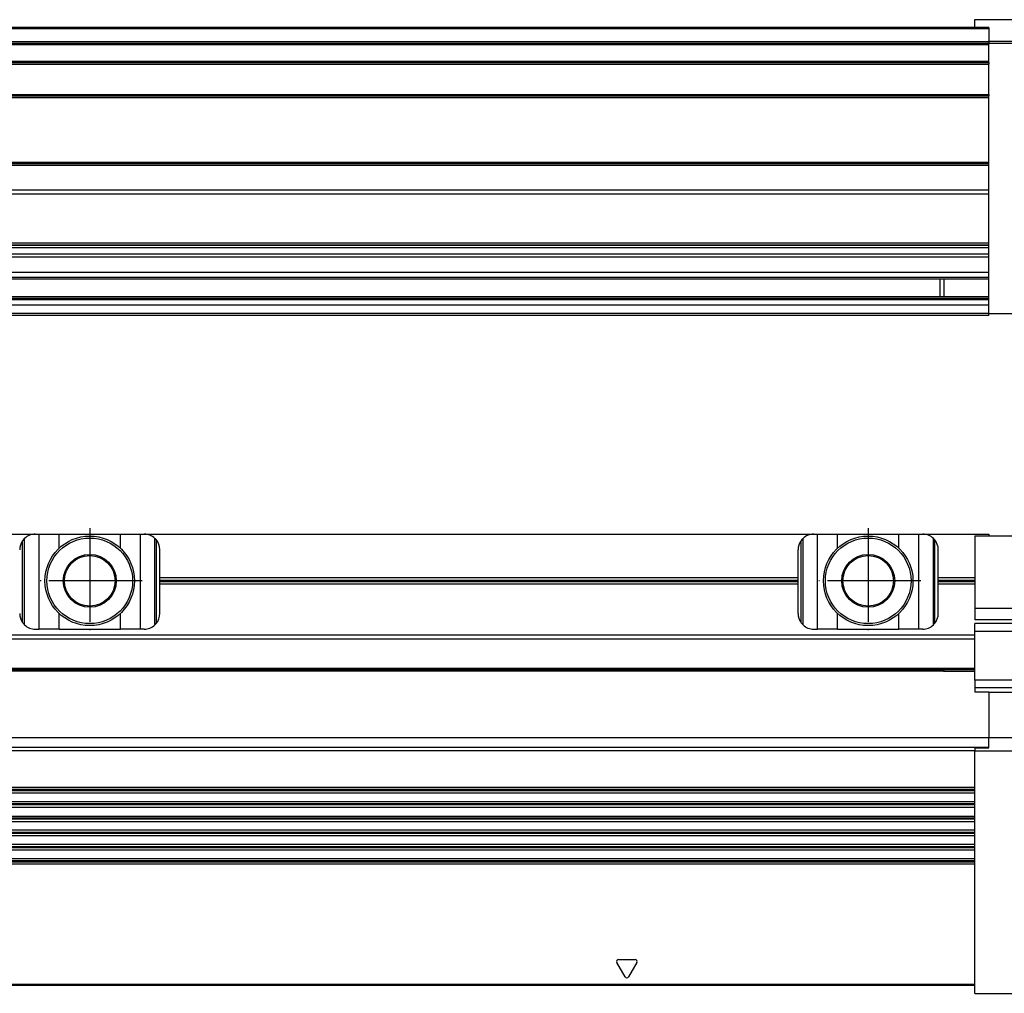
# Model space of a CAD drawing. Header units: millimetres. Extents: x -285 to 1870, y -280 to 203.
# Tile 31 of 32: x 1672 to 1798, y -4 to 121. Entities that reach past the tile are written whole.
import ezdxf

# ---------------------------------------------------------------- set-up
doc = ezdxf.new("R2010")
doc.units = ezdxf.units.MM
doc.linetypes.add('DOT_CENTER', pattern=[14, 12, -1, 0, -1])
doc.layers.add('1', color=7, linetype='Continuous')

# ---------------------------------------------------------------- blocks, each defined once
blk = doc.blocks.new('REGLA__10', base_point=(445.6, 83.41))
at = {"color": 7, "linetype": 'Continuous'}
for p, q in [((1794.3, 120.41), (543.3, 120.41)), ((1794.3, 121.41), (1800.3, 121.41)), ((1794.3, 120.41), (1794.3, 121.41)), ((1796.1, 120.41), (1794.3, 120.41)), ((1796.1, 120.41), (1796.1, 120.21)), ((1796.1, 120.21), (1796.1, 118.61)), ((554.6, 118.41), (1796.1, 118.41)), ((1796.1, 118.61), (1796.1, 118.41)), ((1796.1, 118.41), (1800.3, 118.41)), ((1796.1, 118.21), (1796.1, 118.41)), ((1796.1, 116.09), (1796.1, 118.21)), ((554.6, 115.91), (1796.1, 115.91)), ((1790.3, 115.99), (1796.1, 115.99)), ((1790.3, 115.99), (1790.3, 115.91)), ((1796.1, 115.99), (1796.1, 116.09)), ((1796.1, 115.91), (1796.1, 115.99)), ((1796.1, 115.91), (1796.1, 115.71)), ((1796.1, 111.81), (1796.1, 115.71)), ((554.6, 111.61), (1796.1, 111.61)), ((1796.1, 111.81), (1796.1, 111.61)), ((1796.1, 111.41), (1796.1, 111.61)), ((1796.1, 103.11), (1796.1, 111.41)), ((554.6, 102.91), (1796.1, 102.91)), ((1796.1, 102.91), (1796.1, 103.11)), ((1796.1, 102.71), (1796.1, 102.91)), ((1796.1, 99.49), (1796.1, 102.71)), ((1796.1, 98.99), (554.6, 98.99)), ((1796.1, 98.99), (1796.1, 99.49)), ((1796.1, 92.69), (1796.1, 98.99)), ((1796.1, 92.69), (554.6, 92.69)), ((554.6, 92.47), (1796.1, 92.47)), ((554.6, 92.43), (1796.1, 92.43)), ((1796.1, 92.47), (1796.1, 92.69)), ((1796.1, 92.43), (1796.1, 92.47)), ((1796.1, 92.09), (1796.1, 92.43)), ((1796.1, 92.09), (554.6, 92.09)), ((1796.1, 91.3), (554.6, 91.3)), ((1796.1, 91.3), (1796.1, 92.09)), ((1796.1, 90.91), (1796.1, 91.3)), ((1796.1, 90.91), (554.6, 90.91)), ((1796.1, 88.91), (1796.1, 90.91)), ((1796.1, 88.91), (554.6, 88.91)), ((1796.1, 88.33), (1796.1, 88.91)), ((554.6, 88.13), (1790.3, 88.13)), ((1789.8, 88.13), (1789.8, 85.83)), ((1790.3, 88.13), (1790.3, 85.83)), ((1790.3, 88.13), (1796.1, 88.13)), ((1796.1, 88.13), (1796.1, 88.33)), ((1796.1, 85.83), (1796.1, 88.13)), ((1796.1, 85.42), (543.32, 85.42)), ((553.73, 85.83), (1790.3, 85.83)), ((1790.3, 85.83), (1796.1, 85.83)), ((1796.1, 85.63), (1796.1, 85.83)), ((1796.1, 85.42), (1796.1, 85.63)), ((1796.1, 84.71), (1796.1, 85.42)), ((1796.1, 84.71), (456.1, 84.71)), ((456.1, 83.71), (1796.1, 83.71)), ((1796.1, 83.71), (1796.1, 84.71)), ((1796.1, 83.61), (1796.1, 83.71)), ((1801.8, 83.61), (1796.1, 83.61)), ((1796.1, 83.41), (1796.1, 83.61)), ((1796.1, 83.41), (456.1, 83.41))]:
    blk.add_line(p, q, dxfattribs=at)
at = {"color": 3, "linetype": 'Continuous'}
for p, q in [((1796.1, 120.21), (543.5, 120.21)), ((554.6, 118.61), (1796.1, 118.61)), ((554.6, 118.21), (1796.1, 118.21)), ((1800.3, 118.61), (1796.1, 118.61)), ((554.6, 116.09), (1796.1, 116.09)), ((554.6, 115.71), (1796.1, 115.71)), ((554.6, 111.81), (1796.1, 111.81)), ((554.6, 111.41), (1796.1, 111.41)), ((554.6, 103.11), (1796.1, 103.11)), ((554.6, 102.71), (1796.1, 102.71)), ((1796.1, 99.49), (554.6, 99.49)), ((554.6, 88.33), (1796.1, 88.33)), ((543.53, 85.63), (1796.1, 85.63))]:
    blk.add_line(p, q, dxfattribs=at)
at = {"color": 7, "linetype": 'Continuous'}
blk.add_open_spline([(1790.3, 115.99), (1790.29, 115.99), (1790.28, 115.97), (1790.26, 115.95), (1790.24, 115.94), (1790.23, 115.92), (1790.21, 115.91), (1790.21, 115.91), (1790.21, 115.91)], degree=3, knots=[0, 0, 0, 0, 0.0286164, 0.0570471, 0.0820748, 0.1070648, 0.1163215, 0.1255852, 0.1255852, 0.1255852, 0.1255852], dxfattribs=at)
blk = doc.blocks.new('Regla_G2_cm1240__12', base_point=(445.6, 83.41))
blk.add_blockref('REGLA__10', (445.6, 83.41))
blk = doc.blocks.new('E1', base_point=(626, 100.95))
blk.add_blockref('Regla_G2_cm1240__12', (445.6, 83.41))
blk = doc.blocks.new('REGLA__26', base_point=(445.6, -6.69))
at = {"color": 7, "linetype": 'Continuous'}
for p, q in [((1587.6, 55.31), (1673.6, 55.31)), ((1673.6, 55.31), (1674.1, 55.31)), ((1674.1, 55.31), (1676.66, 55.31)), ((1676.66, 55.31), (1684.54, 55.31)), ((1684.54, 55.31), (1687.1, 55.31)), ((1687.1, 55.31), (1687.6, 55.31)), ((1687.6, 55.31), (1773.6, 55.31)), ((1688.97, 43.65), (1688.97, 54.77)), ((1689.13, 54.6), (1689.13, 43.82)), ((1773.6, 55.31), (1774.1, 55.31)), ((1774.1, 55.31), (1776.66, 55.31)), ((1776.66, 55.31), (1784.54, 55.31)), ((1784.54, 55.31), (1787.1, 55.31)), ((1787.1, 55.31), (1787.6, 55.31)), ((1787.6, 55.31), (1796.1, 55.31)), ((1788.97, 43.65), (1788.97, 54.77)), ((1789.13, 54.6), (1789.13, 43.82)), ((1794.3, 55.11), (1794.3, 49.75)), ((1794.3, 55.11), (1796.1, 55.11)), ((1796.1, 55.31), (1796.1, 55.11)), ((1796.1, 55.11), (1802.57, 55.11)), ((1689.6, 49.75), (1689.6, 53.31)), ((1771.6, 49.75), (1771.6, 53.31)), ((1789.6, 49.75), (1789.6, 53.31)), ((1689.6, 48.87), (1689.6, 49.75)), ((1689.6, 49.75), (1771.6, 49.75)), ((1771.6, 48.87), (1771.6, 49.75)), ((1789.6, 48.87), (1789.6, 49.75)), ((1789.6, 49.75), (1794.3, 49.75)), ((1794.3, 49.75), (1794.3, 48.87)), ((1771.6, 48.87), (1689.6, 48.87)), ((1689.6, 45.11), (1689.6, 48.87)), ((1771.6, 45.11), (1771.6, 48.87)), ((1789.6, 45.11), (1789.6, 48.87)), ((1794.3, 48.87), (1789.6, 48.87)), ((1794.3, 48.87), (1794.3, 45.81)), ((1794.3, 45.81), (1804.5, 45.81)), ((1794.3, 45.81), (1794.3, 44.31)), ((1804.67, 44.31), (1794.3, 44.31)), ((1673.6, 43.11), (1674.1, 43.11)), ((1676.66, 43.11), (1674.1, 43.11)), ((1676.66, 43.11), (1684.54, 43.11)), ((1687.1, 43.11), (1684.54, 43.11)), ((1687.6, 43.11), (1687.1, 43.11)), ((1773.6, 43.11), (1774.1, 43.11)), ((1776.66, 43.11), (1774.1, 43.11)), ((1776.66, 43.11), (1784.54, 43.11)), ((1787.1, 43.11), (1784.54, 43.11)), ((1787.6, 43.11), (1787.1, 43.11)), ((1801.8, 43.81), (1794.3, 43.81)), ((1794.3, 42.81), (1794.3, 43.81)), ((1794.3, 42.31), (457.9, 42.31)), ((1794.3, 42.31), (1794.3, 42.81)), ((1794.3, 41.81), (1794.3, 42.31)), ((1794.3, 38.11), (1794.3, 41.81)), ((1794.3, 36.56), (1794.3, 38.11)), ((457.9, 37.91), (1794.3, 37.91)), ((461.97, 37.73), (1790.23, 37.73)), ((1790.05, 37.91), (1790.3, 37.66)), ((1790.3, 37.91), (1790.3, 37.66)), ((1794.3, 37.66), (1790.3, 37.66)), ((1794.3, 36.56), (1794.3, 35.58)), ((1794.3, 35.58), (1794.3, 34.99)), ((1796.1, 34.99), (1794.3, 34.99)), ((1796.1, 35), (1801.8, 35)), ((1796.1, 35), (1796.1, 34.99)), ((1796.1, 34.99), (1796.1, 29.18)), ((456.1, 29.18), (1796.1, 29.18)), ((1796.1, 29.18), (1806.02, 29.18)), ((1796.1, 29.18), (1796.1, 29.18)), ((1796.1, 27.95), (1796.1, 29.18)), ((1794.3, 27.84), (1794.3, 27.49)), ((1794.3, 27.84), (1796.1, 27.84)), ((1796.1, 27.84), (1796.1, 27.95)), ((1794.3, 27.49), (1794.3, 27.44)), ((1805.66, 27.44), (1794.3, 27.44)), ((1794.3, 22.76), (1794.3, 27.44)), ((1794.3, 22.76), (457.9, 22.76)), ((457.9, 22.07), (1794.3, 22.07)), ((1794.3, 22.07), (1794.3, 22.76)), ((1794.3, 20.92), (1794.3, 22.07)), ((1794.3, 20.92), (457.9, 20.92)), ((457.9, 20.24), (1794.3, 20.24)), ((1794.3, 20.24), (1794.3, 20.92)), ((1794.3, 19.09), (1794.3, 20.24)), ((457.9, 19.09), (1794.3, 19.09)), ((1794.3, 18.41), (1794.3, 19.09)), ((457.9, 18.41), (1794.3, 18.41)), ((1794.3, 17.26), (1794.3, 18.41)), ((1794.3, 17.26), (457.9, 17.26)), ((457.9, 16.57), (1794.3, 16.57)), ((1794.3, 16.57), (1794.3, 17.26)), ((1794.3, 15.42), (1794.3, 16.57)), ((1794.3, 15.42), (457.9, 15.42)), ((1794.3, 14.74), (1794.3, 15.42)), ((457.9, 14.74), (1794.3, 14.74)), ((1794.3, 13.59), (1794.3, 14.74)), ((1794.3, 13.59), (457.9, 13.59)), ((1794.3, 12.91), (457.9, 12.91)), ((1794.3, 12.91), (1794.3, 13.59)), ((1794.3, -2.49), (1794.3, 12.91)), ((1794.3, -3.69), (1794.3, -2.49)), ((1794.3, -2.69), (457.9, -2.69)), ((1794.3, -3.69), (1800.3, -3.69))]:
    blk.add_line(p, q, dxfattribs=at)
at = {"color": 3, "linetype": 'Continuous'}
for p, q in [((1671.93, 54.42), (1671.93, 44)), ((1672.23, 43.65), (1672.23, 54.77)), ((1674.1, 43.11), (1674.1, 55.31)), ((1676.66, 53.5), (1676.66, 55.31)), ((1684.54, 53.5), (1684.54, 55.31)), ((1687.1, 43.11), (1687.1, 55.31)), ((1771.93, 54.42), (1771.93, 44)), ((1772.23, 43.65), (1772.23, 54.77)), ((1774.1, 43.11), (1774.1, 55.31)), ((1776.66, 53.5), (1776.66, 55.31)), ((1784.54, 53.5), (1784.54, 55.31)), ((1787.1, 43.11), (1787.1, 55.31)), ((1689.6, 49.38), (1771.6, 49.38)), ((1789.6, 49.38), (1794.3, 49.38)), ((1689.6, 49.24), (1771.6, 49.24)), ((1789.6, 49.24), (1794.3, 49.24)), ((1676.66, 43.11), (1676.66, 45.12)), ((1684.54, 43.11), (1684.54, 45.12)), ((1776.66, 43.11), (1776.66, 45.12)), ((1784.54, 43.11), (1784.54, 45.12)), ((1794.3, 41.81), (457.9, 41.81)), ((1801.8, 42.81), (1794.3, 42.81)), ((457.9, 38.11), (1794.3, 38.11)), ((462.08, 37.84), (1790.12, 37.84)), ((1801.8, 36.56), (1794.3, 36.56)), ((1801.8, 35.58), (1794.3, 35.58)), ((456.1, 27.95), (1796.1, 27.95)), ((457.9, 27.49), (1794.3, 27.49)), ((1794.3, 22.49), (457.9, 22.49)), ((1794.3, 22.34), (457.9, 22.34)), ((1794.3, 20.65), (457.9, 20.65)), ((1794.3, 20.51), (457.9, 20.51)), ((1794.3, 18.82), (457.9, 18.82)), ((1794.3, 18.68), (457.9, 18.68)), ((1794.3, 16.99), (457.9, 16.99)), ((1794.3, 16.84), (457.9, 16.84)), ((1794.3, 15.15), (457.9, 15.15)), ((1794.3, 15.01), (457.9, 15.01)), ((1794.3, 13.32), (457.9, 13.32)), ((1794.3, 13.18), (457.9, 13.18)), ((1749.38, -1.56), (1748.32, 0.28)), ((1748.53, 0.66), (1750.67, 0.66)), ((1750.88, 0.28), (1749.82, -1.56)), ((457.9, -2.49), (1794.3, -2.49))]:
    blk.add_line(p, q, dxfattribs=at)
at = {"color": 7, "linetype": 'Continuous'}
for centre, radius in [((1680.6, 49.31), 5.75), ((1680.6, 49.31), 5.5), ((1780.6, 49.31), 5.75), ((1780.6, 49.31), 5.5), ((1680.6, 49.31), 3.4), ((1680.6, 49.31), 3.25), ((1780.6, 49.31), 3.4), ((1780.6, 49.31), 3.25)]:
    blk.add_circle(centre, radius, dxfattribs=at)
for centre, start, end in [((1673.6, 53.31), 146.4427, 180), ((1673.6, 53.31), 133.1047, 146.4427), ((1673.6, 53.31), 90, 133.1047), ((1687.6, 53.31), 46.8953, 90), ((1687.6, 53.31), 40.3149, 46.8953), ((1687.6, 53.31), 0, 40.3149), ((1773.6, 53.31), 146.4427, 180), ((1773.6, 53.31), 133.1047, 146.4427), ((1773.6, 53.31), 90, 133.1047), ((1787.6, 53.31), 46.8953, 90), ((1787.6, 53.31), 40.3149, 46.8953), ((1787.6, 53.31), 0, 40.3149), ((1673.6, 45.11), 180, 213.5573), ((1687.6, 45.11), 319.6851, 0), ((1773.6, 45.11), 180, 213.5573), ((1787.6, 45.11), 319.6851, 0), ((1673.6, 45.11), 213.5573, 226.8953), ((1673.6, 45.11), 226.8953, 270), ((1687.6, 45.11), 270, 313.1047), ((1687.6, 45.11), 313.1047, 319.6851), ((1773.6, 45.11), 213.5573, 226.8953), ((1773.6, 45.11), 226.8953, 270), ((1787.6, 45.11), 270, 313.1047), ((1787.6, 45.11), 313.1047, 319.6851)]:
    blk.add_arc(centre, 2, start, end, dxfattribs=at)
at = {"color": 3, "linetype": 'Continuous'}
for centre, start, end in [((1748.53, 0.41), 90, 210), ((1750.67, 0.41), 330, 90), ((1749.6, -1.44), 210, 330)]:
    blk.add_arc(centre, 0.25, start, end, dxfattribs=at)
at = {"layer": '1', "color": 2, "linetype": 'DOT_CENTER'}
for p, q in [((1680.6, 56.06), (1680.6, 42.56)), ((1780.6, 56.06), (1780.6, 42.56)), ((1687.35, 49.31), (1673.85, 49.31)), ((1787.35, 49.31), (1773.85, 49.31))]:
    blk.add_line(p, q, dxfattribs=at)
blk = doc.blocks.new('Regla_G2_cm1240__27', base_point=(445.6, -29.69))
blk.add_blockref('REGLA__26', (445.6, -6.69))
blk = doc.blocks.new('A1', base_point=(626, 12.47))
blk.add_blockref('Regla_G2_cm1240__27', (445.6, -29.69))

msp = doc.modelspace()

# ---------------------------------------------------------------- block references
for name, p in [('E1', (626, 100.95)), ('A1', (626, 12.47))]:
    msp.add_blockref(name, p)

doc.saveas('drawing.dxf')
